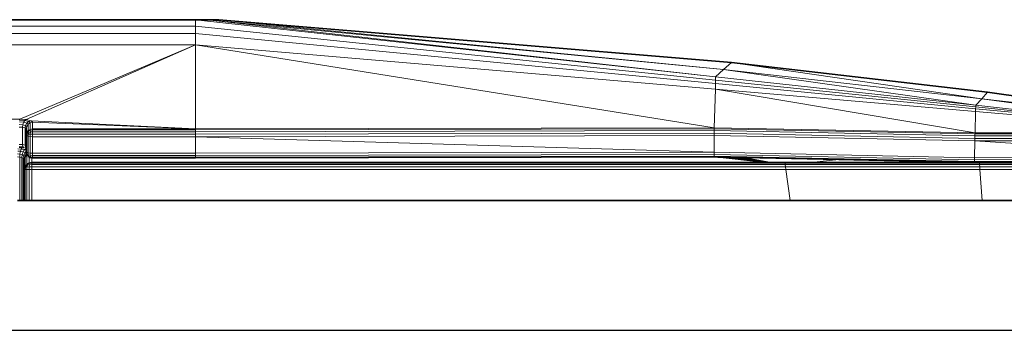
# Model space of a CAD drawing. Header units: inches. Extents: x 1 to 102, y 1 to 36.
# Tile 18 of 59: x 38.83 to 45.76, y 33.42 to 35.61. Entities that reach past the tile are written whole.
import ezdxf

# ---------------------------------------------------------------- set-up
doc = ezdxf.new("R2010")
doc.units = ezdxf.units.IN
doc.header["$MEASUREMENT"] = 0
doc.layers.add('Default', color=7, linetype='Continuous')

msp = doc.modelspace()

# ---------------------------------------------------------------- linework, layer by layer
at = {"layer": 'Default', "color": 251, "lineweight": 0, "true_color": 0x545454, "transparency": 33554687}
for p, q in [((37.436, 35.6092), (40.0669, 35.6092)), ((40.0669, 35.6092), (43.7256, 35.2082)), ((40.0669, 35.5626), (40.0669, 35.6092)), ((40.0669, 35.6092), (40.0669, 35.5626)), ((40.0669, 35.5626), (37.436, 35.5626)), ((43.7256, 35.1849), (40.0669, 35.5626)), ((43.7256, 35.2082), (43.7256, 35.1849)), ((43.7256, 35.1849), (43.7256, 35.2082)), ((43.7256, 35.2082), (45.555, 35.0077)), ((45.555, 34.9961), (43.7256, 35.1849)), ((45.555, 35.0077), (45.555, 34.9961))]:
    msp.add_line(p, q, dxfattribs=at).dxf.unprotected_set("ltscale", 0)
at = {"layer": 'Default', "color": 7, "lineweight": 35, "ltscale": 5.410699, "transparency": 33554687}
for p, q in [((37.436, 35.6092), (40.0669, 35.6092)), ((40.1495, 35.6092), (40.0669, 35.6092)), ((40.2322, 35.6092), (40.1495, 35.6092)), ((43.8367, 35.309), (40.2322, 35.6092)), ((45.6389, 35.0993), (43.8367, 35.309)), ((47.3966, 34.8577), (45.6389, 35.0993)), ((38.8766, 34.8413), (38.8766, 34.7983)), ((38.8766, 34.7983), (38.8766, 34.7198)), ((38.8766, 34.7198), (38.8766, 34.7065)), ((38.8766, 34.7065), (38.8766, 34.7015)), ((38.8766, 34.7015), (38.8766, 34.691)), ((38.8766, 34.691), (38.8766, 34.6839)), ((38.8766, 34.6839), (38.8766, 34.6819)), ((38.8792, 34.6696), (38.8766, 34.6819)), ((38.8801, 34.6653), (38.8792, 34.6696)), ((38.8812, 34.6639), (38.8801, 34.6653)), ((38.8821, 34.6624), (38.8812, 34.6639)), ((38.8821, 34.6624), (38.8834, 34.6614)), ((38.8847, 34.6586), (38.8834, 34.6614)), ((38.8873, 34.6548), (38.8847, 34.6586)), ((38.8914, 34.6486), (38.8972, 34.6451)), ((38.8972, 34.6451), (38.8981, 34.6446)), ((38.8981, 34.6446), (38.9048, 34.6408)), ((38.9157, 34.6386), (38.9048, 34.6408)), ((38.9216, 34.6375), (38.9157, 34.6386)), ((40.0672, 34.6374), (38.9216, 34.6375)), ((43.7146, 34.644), (40.0672, 34.6374)), ((43.7146, 34.644), (43.741, 34.6434)), ((43.741, 34.6434), (43.7865, 34.6425)), ((43.7865, 34.6425), (43.8392, 34.6414)), ((43.8392, 34.6414), (43.8815, 34.6405)), ((43.9118, 34.6399), (43.8815, 34.6405)), ((43.9118, 34.6399), (43.9252, 34.6396)), ((43.9252, 34.6396), (44.5921, 34.6257)), ((38.8657, 34.623), (38.8657, 34.5545)), ((38.8695, 34.5736), (38.8657, 34.5545)), ((38.8695, 34.5736), (38.8803, 34.5897)), ((38.8803, 34.5897), (38.8888, 34.5955)), ((38.8888, 34.5955), (38.8965, 34.6006)), ((38.8965, 34.6006), (38.9061, 34.6025)), ((38.9157, 34.6044), (38.9061, 34.6025)), ((44.0714, 34.6044), (38.9157, 34.6044)), ((44.1073, 34.6044), (44.0714, 34.6044)), ((44.119, 34.6044), (44.1073, 34.6044)), ((44.2148, 34.6044), (44.119, 34.6044)), ((44.3953, 34.6044), (44.2148, 34.6044)), ((45.5457, 34.6059), (44.3953, 34.6044)), ((44.5921, 34.6257), (45.5457, 34.6059)), ((45.5819, 34.6044), (45.5457, 34.6059)), ((45.5942, 34.6044), (45.5819, 34.6044)), ((46.7438, 34.61), (45.5942, 34.6044)), ((46.7943, 34.6043), (45.5942, 34.6044)), ((38.8657, 34.3376), (38.8657, 34.5545)), ((38.8157, 34.3376), (38.8311, 34.3376)), ((38.8311, 34.3376), (38.8451, 34.3376)), ((38.8451, 34.3376), (38.8561, 34.3376)), ((38.8561, 34.3376), (38.8632, 34.3376)), ((38.8632, 34.3376), (38.8657, 34.3376)), ((38.8657, 34.3376), (38.8695, 34.3383)), ((38.8695, 34.3383), (38.8803, 34.3379)), ((38.8803, 34.3379), (38.8965, 34.3377)), ((38.8965, 34.3377), (38.9157, 34.3376)), ((38.9157, 34.3376), (44.2505, 34.3376)), ((44.2505, 34.3376), (45.6004, 34.3376)), ((45.6004, 34.3376), (46.8867, 34.3376)), ((49.3267, 33.4277), (28.3281, 33.4186))]:
    msp.add_line(p, q, dxfattribs=at)
at = {"layer": 'Default', "color": 250, "lineweight": 0, "true_color": 0x454545, "transparency": 33554687}
for p, q in [((40.0669, 35.6092), (40.1495, 35.6092)), ((43.7256, 35.2082), (40.0669, 35.6092)), ((40.1495, 35.6092), (43.7256, 35.2082)), ((43.7256, 35.2082), (40.1495, 35.6092)), ((40.1495, 35.6092), (43.7811, 35.2586)), ((43.7811, 35.2586), (40.1495, 35.6092)), ((40.1495, 35.6092), (40.2322, 35.6092)), ((40.2322, 35.6092), (43.8367, 35.309)), ((43.7811, 35.2586), (40.2322, 35.6092)), ((40.2322, 35.6092), (43.7811, 35.2586)), ((43.7256, 35.2082), (43.7811, 35.2586)), ((43.7811, 35.2586), (43.7256, 35.2082)), ((43.8367, 35.309), (43.7811, 35.2586)), ((43.7811, 35.2586), (43.8367, 35.309)), ((45.597, 35.0535), (43.7811, 35.2586)), ((43.7811, 35.2586), (45.597, 35.0535)), ((45.555, 35.0077), (43.7811, 35.2586)), ((43.7811, 35.2586), (45.555, 35.0077)), ((43.8367, 35.309), (45.6389, 35.0993)), ((45.597, 35.0535), (43.8367, 35.309)), ((43.8367, 35.309), (45.597, 35.0535)), ((45.555, 35.0077), (43.7256, 35.2082)), ((45.597, 35.0535), (45.555, 35.0077)), ((45.555, 35.0077), (45.597, 35.0535)), ((45.6389, 35.0993), (45.597, 35.0535)), ((45.597, 35.0535), (45.6389, 35.0993)), ((45.597, 35.0535), (47.2974, 34.8179)), ((47.3691, 34.8533), (45.597, 35.0535)), ((45.597, 35.0535), (47.3691, 34.8533)), ((47.2974, 34.8179), (45.597, 35.0535)), ((45.6389, 35.0993), (47.3691, 34.8533)), ((45.5545, 34.9836), (45.555, 34.9961)), ((47.2452, 34.8192), (45.5545, 34.9836)), ((45.555, 34.9961), (45.555, 35.0077)), ((45.555, 35.0077), (47.2849, 34.817)), ((47.2849, 34.817), (45.555, 35.0077)), ((47.2849, 34.817), (45.555, 34.9961)), ((45.555, 34.9961), (47.2849, 34.817))]:
    msp.add_line(p, q, dxfattribs=at).dxf.unprotected_set("ltscale", 0)
at = {"layer": 'Default', "color": 7, "lineweight": 15, "ltscale": 5.410699, "transparency": 33554687}
for p, q in [((40.0669, 35.6092), (40.0669, 35.5626)), ((43.7256, 35.2082), (40.0669, 35.6092)), ((40.1495, 35.6092), (43.7811, 35.2586)), ((40.0669, 35.5626), (37.436, 35.5626)), ((40.0669, 35.5626), (40.0669, 35.5124)), ((43.7256, 35.1849), (40.0669, 35.5626)), ((40.0669, 35.5124), (37.436, 35.5124)), ((40.0669, 35.5124), (40.0669, 35.4335)), ((43.7246, 35.1599), (40.0669, 35.5124)), ((40.0669, 35.4335), (37.436, 35.4335)), ((40.0669, 35.4335), (38.8326, 34.911)), ((38.8751, 34.908), (40.0669, 35.4335)), ((43.7237, 35.1205), (40.0669, 35.4335)), ((40.0669, 34.8416), (40.0669, 35.4335)), ((43.7811, 35.2586), (43.7256, 35.2082)), ((43.8367, 35.309), (43.7811, 35.2586)), ((45.597, 35.0535), (43.7811, 35.2586)), ((43.7256, 35.1849), (43.7246, 35.1599)), ((43.7256, 35.2082), (43.7256, 35.1849)), ((43.7256, 35.2082), (45.555, 35.0077)), ((45.555, 34.9961), (43.7256, 35.1849)), ((43.7237, 35.1205), (43.7154, 34.8501)), ((43.7246, 35.1599), (43.7237, 35.1205)), ((45.554, 34.9639), (43.7237, 35.1205)), ((45.5545, 34.9836), (43.7246, 35.1599)), ((45.555, 35.0077), (45.597, 35.0535)), ((45.6389, 35.0993), (45.597, 35.0535)), ((45.597, 35.0535), (47.3691, 34.8533)), ((45.554, 34.9639), (45.5545, 34.9836)), ((45.5545, 34.9836), (45.555, 34.9961)), ((45.5545, 34.9836), (47.2452, 34.8192)), ((45.555, 34.9961), (45.555, 35.0077)), ((47.2849, 34.817), (45.555, 34.9961)), ((38.6704, 34.911), (38.8326, 34.911)), ((38.8326, 34.911), (38.8303, 34.9035)), ((38.8326, 34.911), (38.8751, 34.908)), ((38.8662, 34.901), (38.8751, 34.908)), ((38.8751, 34.908), (38.9104, 34.8989)), ((45.5501, 34.8137), (45.554, 34.9639)), ((47.2452, 34.8192), (45.554, 34.9639)), ((38.8266, 34.8547), (38.8516, 34.8529)), ((38.827, 34.8726), (38.8533, 34.8706)), ((38.8283, 34.89), (38.8583, 34.8879)), ((38.8303, 34.9035), (38.8662, 34.901)), ((38.8533, 34.8706), (38.8516, 34.8529)), ((38.8516, 34.8529), (38.8516, 34.7307)), ((38.8516, 34.8529), (38.8699, 34.8479)), ((38.8583, 34.8879), (38.8533, 34.8706)), ((38.8727, 34.8652), (38.8533, 34.8706)), ((38.8662, 34.901), (38.8583, 34.8879)), ((38.8817, 34.8817), (38.8583, 34.8879)), ((38.8951, 34.8936), (38.8662, 34.901)), ((38.8699, 34.8479), (38.8727, 34.8652)), ((38.8699, 34.7261), (38.8699, 34.8479)), ((38.8699, 34.8479), (38.8766, 34.8413)), ((38.8727, 34.8652), (38.8817, 34.8817)), ((38.8798, 34.8578), (38.8727, 34.8652)), ((38.8766, 34.8413), (38.8782, 34.8497)), ((38.8782, 34.8497), (38.8798, 34.8578)), ((38.8782, 34.8497), (38.8801, 34.8149)), ((38.8898, 34.8738), (38.8798, 34.8578)), ((38.8817, 34.8817), (38.8891, 34.8882)), ((38.8898, 34.8738), (38.8817, 34.8817)), ((38.8891, 34.8882), (38.8951, 34.8936)), ((38.905, 34.8843), (38.8898, 34.8738)), ((38.8898, 34.8738), (38.8898, 34.8289)), ((38.8898, 34.8289), (38.9044, 34.8383)), ((38.8951, 34.8936), (38.9104, 34.8989)), ((38.905, 34.8843), (38.8951, 34.8936)), ((38.905, 34.8843), (38.9044, 34.8383)), ((38.9044, 34.8383), (38.9216, 34.8416)), ((38.9044, 34.8383), (38.9048, 34.8308)), ((38.9216, 34.888), (38.905, 34.8843)), ((38.9104, 34.8989), (38.9216, 34.888)), ((38.9104, 34.8989), (40.0669, 34.8416)), ((38.9216, 34.8416), (38.9216, 34.888)), ((38.9216, 34.888), (40.0669, 34.8416)), ((40.0669, 34.8416), (38.9216, 34.8416)), ((38.9216, 34.8339), (38.9216, 34.8416)), ((43.7154, 34.8501), (40.0669, 34.8416)), ((40.0669, 34.8343), (43.7153, 34.8431)), ((40.0669, 34.8416), (40.0669, 34.8343)), ((43.7153, 34.8431), (43.7152, 34.8297)), ((43.7154, 34.8501), (43.7153, 34.8431)), ((43.7153, 34.8431), (45.5499, 34.806)), ((45.5501, 34.8137), (43.7154, 34.8501)), ((38.8801, 34.8149), (38.8766, 34.7983)), ((38.8801, 34.7939), (38.8766, 34.7983)), ((38.8801, 34.8149), (38.8898, 34.8289)), ((38.8834, 34.8102), (38.8801, 34.8149)), ((38.8801, 34.7939), (38.8834, 34.8102)), ((38.8898, 34.7902), (38.8801, 34.7939)), ((38.8801, 34.6775), (38.8801, 34.7939)), ((38.8834, 34.8102), (38.8911, 34.8238)), ((38.8911, 34.8052), (38.8834, 34.8102)), ((38.8911, 34.8238), (38.8898, 34.8289)), ((38.8898, 34.7902), (38.8911, 34.8052)), ((38.9044, 34.7877), (38.8898, 34.7902)), ((38.8898, 34.6737), (38.8898, 34.7902)), ((38.8911, 34.8238), (38.9048, 34.8308)), ((38.8947, 34.8173), (38.8911, 34.8238)), ((38.8911, 34.8052), (38.8947, 34.8173)), ((38.9048, 34.8047), (38.8911, 34.8052)), ((38.9063, 34.8198), (38.8947, 34.8173)), ((38.9048, 34.8047), (38.9044, 34.7877)), ((38.9044, 34.6712), (38.9044, 34.7877)), ((38.9044, 34.7877), (38.9216, 34.7868)), ((38.9048, 34.8308), (38.9216, 34.8339)), ((38.9048, 34.8308), (38.9063, 34.8198)), ((38.9063, 34.8198), (38.9048, 34.8047)), ((38.9216, 34.8042), (38.9048, 34.8047)), ((38.9216, 34.8207), (38.9063, 34.8198)), ((40.0669, 34.8343), (38.9216, 34.8339)), ((38.9216, 34.8339), (38.9216, 34.8207)), ((38.9216, 34.8207), (38.9216, 34.8042)), ((40.0669, 34.8207), (38.9216, 34.8207)), ((38.9216, 34.8042), (38.9216, 34.7868)), ((40.0669, 34.8034), (38.9216, 34.8042)), ((38.9216, 34.6703), (38.9216, 34.7868)), ((38.9216, 34.7868), (40.0669, 34.7868)), ((40.0669, 34.8343), (40.0669, 34.8207)), ((40.0669, 34.8207), (43.7152, 34.8297)), ((40.0669, 34.8207), (40.0669, 34.8034)), ((40.0669, 34.8034), (43.7151, 34.8125)), ((40.0669, 34.7868), (40.0669, 34.8034)), ((40.0669, 34.7868), (43.715, 34.7955)), ((40.0669, 34.7868), (40.0671, 34.6703)), ((43.715, 34.7955), (43.7147, 34.6779)), ((43.7151, 34.8125), (43.715, 34.7955)), ((43.715, 34.7955), (45.5489, 34.7572)), ((43.7152, 34.8297), (43.7151, 34.8125)), ((43.7151, 34.8125), (45.5492, 34.7746)), ((43.7152, 34.8297), (45.5496, 34.7922)), ((45.5492, 34.7746), (45.5489, 34.7572)), ((45.5492, 34.7746), (45.5496, 34.7922)), ((47.3394, 34.7761), (45.5492, 34.7746)), ((45.5496, 34.7922), (45.5499, 34.806)), ((47.3184, 34.7957), (45.5496, 34.7922)), ((45.5499, 34.806), (45.5501, 34.8137)), ((47.28, 34.8123), (45.5499, 34.806)), ((47.2452, 34.8192), (45.5501, 34.8137)), ((38.8182, 34.7011), (38.8407, 34.6998)), ((38.8516, 34.7307), (38.8266, 34.7323)), ((38.8272, 34.7172), (38.8534, 34.7154)), ((38.8277, 34.7111), (38.8393, 34.71)), ((38.8387, 34.6927), (38.8407, 34.6998)), ((38.8467, 34.7096), (38.8393, 34.71)), ((38.8447, 34.7052), (38.8407, 34.6998)), ((38.8634, 34.6956), (38.8407, 34.6998)), ((38.8447, 34.7052), (38.8467, 34.7096)), ((38.8467, 34.7096), (38.8502, 34.7091)), ((38.8502, 34.7091), (38.8562, 34.7085)), ((38.8699, 34.7261), (38.8516, 34.7307)), ((38.8534, 34.7154), (38.8516, 34.7307)), ((38.8562, 34.7085), (38.8534, 34.7154)), ((38.8729, 34.7102), (38.8534, 34.7154)), ((38.8562, 34.7085), (38.8601, 34.7073)), ((38.8706, 34.7004), (38.8634, 34.6956)), ((38.8766, 34.7198), (38.8699, 34.7261)), ((38.8699, 34.7261), (38.8729, 34.7102)), ((38.8706, 34.7004), (38.8733, 34.7025)), ((38.8766, 34.7065), (38.8729, 34.7102)), ((45.5465, 34.6389), (45.5489, 34.7572)), ((45.5489, 34.7572), (47.3377, 34.7629)), ((38.8311, 34.6429), (38.8157, 34.6441)), ((38.8159, 34.6651), (38.8322, 34.6639)), ((38.8168, 34.6851), (38.8361, 34.6839)), ((38.8322, 34.6639), (38.8311, 34.6429)), ((38.8451, 34.6396), (38.8311, 34.6429)), ((38.8311, 34.6429), (38.8311, 34.3376)), ((38.8322, 34.6639), (38.8361, 34.6839)), ((38.8322, 34.6639), (38.8471, 34.6605)), ((38.8361, 34.6839), (38.8387, 34.6927)), ((38.8543, 34.6803), (38.8361, 34.6839)), ((38.8451, 34.6396), (38.8471, 34.6605)), ((38.8451, 34.3376), (38.8451, 34.6396)), ((38.8451, 34.6396), (38.8561, 34.6347)), ((38.8471, 34.6605), (38.8543, 34.6803)), ((38.8471, 34.6605), (38.859, 34.6554)), ((38.8543, 34.6803), (38.8594, 34.6888)), ((38.8543, 34.6803), (38.8684, 34.6748)), ((38.859, 34.6554), (38.8561, 34.6347)), ((38.8561, 34.3376), (38.8561, 34.6347)), ((38.8561, 34.6347), (38.8632, 34.6289)), ((38.8684, 34.6748), (38.859, 34.6554)), ((38.859, 34.6554), (38.8666, 34.6492)), ((38.8594, 34.6888), (38.8634, 34.6956)), ((38.8632, 34.6289), (38.8666, 34.6492)), ((38.8632, 34.6289), (38.8632, 34.3376)), ((38.8632, 34.6289), (38.8657, 34.623)), ((38.8634, 34.6956), (38.8766, 34.691)), ((38.8657, 34.623), (38.8675, 34.6329)), ((38.8666, 34.6492), (38.8773, 34.668)), ((38.8666, 34.6492), (38.8692, 34.6425)), ((38.8675, 34.6329), (38.8692, 34.6425)), ((38.8684, 34.6748), (38.8756, 34.6828)), ((38.8773, 34.668), (38.8684, 34.6748)), ((38.8802, 34.661), (38.8692, 34.6425)), ((38.8695, 34.5736), (38.8692, 34.6425)), ((38.8756, 34.6828), (38.8766, 34.6839)), ((38.8766, 34.6819), (38.8801, 34.6775)), ((38.8773, 34.668), (38.8792, 34.6696)), ((38.8801, 34.6653), (38.8773, 34.668)), ((38.8792, 34.6696), (38.8801, 34.6775)), ((38.8801, 34.6775), (38.8898, 34.6737)), ((38.8802, 34.661), (38.8821, 34.6624)), ((38.8803, 34.5897), (38.8802, 34.661)), ((38.8834, 34.6614), (38.8911, 34.6593)), ((38.8891, 34.652), (38.8873, 34.6548)), ((38.8914, 34.6486), (38.8891, 34.652)), ((38.8898, 34.6737), (38.8911, 34.6593)), ((38.8898, 34.6737), (38.9044, 34.6712)), ((38.8911, 34.6593), (38.8947, 34.6491)), ((38.8911, 34.6593), (38.9048, 34.6558)), ((38.8947, 34.6491), (38.8914, 34.6486)), ((38.9064, 34.6446), (38.8947, 34.6491)), ((38.8965, 34.6006), (38.8972, 34.6451)), ((38.9216, 34.6703), (38.9044, 34.6712)), ((38.9044, 34.6712), (38.9048, 34.6558)), ((38.9048, 34.6558), (38.9064, 34.6446)), ((38.9048, 34.6558), (38.9216, 34.6546)), ((38.9064, 34.6446), (38.9048, 34.6408)), ((38.9216, 34.6431), (38.9064, 34.6446)), ((38.9157, 34.6044), (38.9157, 34.6386)), ((40.0671, 34.6703), (38.9216, 34.6703)), ((38.9216, 34.6546), (38.9216, 34.6703)), ((40.0672, 34.6552), (38.9216, 34.6546)), ((38.9216, 34.6546), (38.9216, 34.6431)), ((38.9216, 34.6431), (38.9216, 34.6375)), ((40.0672, 34.6431), (38.9216, 34.6431)), ((43.7147, 34.6779), (40.0671, 34.6703)), ((40.0671, 34.6703), (40.0672, 34.6552)), ((40.0672, 34.6552), (43.7147, 34.6626)), ((40.0672, 34.6552), (40.0672, 34.6431)), ((40.0672, 34.6431), (43.7146, 34.6501)), ((40.0672, 34.6431), (40.0672, 34.6374)), ((43.7147, 34.6626), (43.7146, 34.6501)), ((43.7146, 34.6501), (43.7146, 34.644)), ((43.7146, 34.6501), (45.5458, 34.6116)), ((43.7146, 34.644), (44.0714, 34.6044)), ((45.5465, 34.6389), (43.7147, 34.6779)), ((43.7147, 34.6779), (43.7147, 34.6626)), ((43.7147, 34.6626), (45.5461, 34.6239)), ((43.741, 34.6434), (44.0714, 34.6044)), ((43.7865, 34.6425), (44.0714, 34.6044)), ((43.8392, 34.6414), (44.1073, 34.6044)), ((43.8815, 34.6405), (44.119, 34.6044)), ((43.9118, 34.6399), (44.119, 34.6044)), ((45.5461, 34.6239), (45.5465, 34.6389)), ((47.3329, 34.6325), (45.5461, 34.6239)), ((47.3332, 34.6437), (45.5465, 34.6389)), ((38.8695, 34.5553), (38.8732, 34.574)), ((38.8732, 34.574), (38.8695, 34.5736)), ((38.8732, 34.574), (38.8817, 34.5892)), ((38.8817, 34.573), (38.8732, 34.574)), ((38.8803, 34.5897), (38.8817, 34.5892)), ((38.8803, 34.5561), (38.8817, 34.573)), ((38.8817, 34.5892), (38.8969, 34.5978)), ((38.8817, 34.5892), (38.8857, 34.5857)), ((38.8817, 34.573), (38.8857, 34.5857)), ((38.8969, 34.575), (38.8817, 34.573)), ((38.8857, 34.5857), (38.8986, 34.5899)), ((38.8965, 34.6006), (38.8969, 34.5978)), ((38.8969, 34.575), (38.8965, 34.5566)), ((38.8969, 34.5978), (38.9157, 34.6015)), ((38.8969, 34.5978), (38.8986, 34.5899)), ((38.8986, 34.5899), (38.8969, 34.575)), ((38.9157, 34.5756), (38.8969, 34.575)), ((38.8986, 34.5899), (38.9157, 34.5913)), ((38.9157, 34.6015), (38.9157, 34.6044)), ((44.2143, 34.6017), (38.9157, 34.6015)), ((38.9157, 34.6015), (38.9157, 34.5913)), ((38.9157, 34.5913), (38.9157, 34.5756)), ((44.215, 34.5913), (38.9157, 34.5913)), ((38.9157, 34.5756), (38.9157, 34.5568)), ((44.2168, 34.5748), (38.9157, 34.5756)), ((44.2148, 34.6044), (44.2143, 34.6017)), ((45.5816, 34.6017), (44.2143, 34.6017)), ((44.2143, 34.6017), (44.215, 34.5913)), ((44.215, 34.5913), (45.582, 34.5913)), ((44.2168, 34.5748), (44.215, 34.5913)), ((44.2192, 34.5568), (44.2168, 34.5748)), ((44.2168, 34.5748), (45.583, 34.5748)), ((44.3953, 34.6044), (44.5921, 34.6257)), ((45.5457, 34.6059), (45.5458, 34.6116)), ((45.5458, 34.6116), (45.5461, 34.6239)), ((47.3115, 34.6196), (45.5458, 34.6116)), ((45.5816, 34.6017), (45.5819, 34.6044)), ((46.8915, 34.6017), (45.5816, 34.6017)), ((45.582, 34.5913), (45.5816, 34.6017)), ((46.8889, 34.5913), (45.582, 34.5913)), ((45.583, 34.5748), (45.582, 34.5913)), ((45.583, 34.5748), (45.5842, 34.5568)), ((46.8872, 34.5748), (45.583, 34.5748)), ((45.5942, 34.6044), (45.5945, 34.606)), ((38.8695, 34.5553), (38.8657, 34.5545)), ((38.8803, 34.5561), (38.8695, 34.5553)), ((38.8695, 34.3383), (38.8695, 34.5553)), ((38.8965, 34.5566), (38.8803, 34.5561)), ((38.8803, 34.3379), (38.8803, 34.5561)), ((38.8965, 34.5566), (38.9157, 34.5568)), ((38.8965, 34.3377), (38.8965, 34.5566)), ((38.9157, 34.3376), (38.9157, 34.5568)), ((38.9157, 34.5568), (44.2192, 34.5568)), ((44.2192, 34.5568), (44.2505, 34.3376)), ((44.2192, 34.5568), (45.5842, 34.5568)), ((45.5842, 34.5568), (45.6004, 34.3376)), ((45.5842, 34.5568), (46.8867, 34.5568))]:
    msp.add_line(p, q, dxfattribs=at)
at = {"layer": 'Default', "color": 251, "lineweight": 0, "true_color": 0x5a5a5a, "transparency": 33554687}
for p, q in [((37.436, 35.5626), (40.0669, 35.5626)), ((40.0669, 35.5626), (40.0669, 35.5124)), ((40.0669, 35.5124), (40.0669, 35.5626)), ((40.0669, 35.5626), (43.7256, 35.1849)), ((40.0669, 35.5124), (37.436, 35.5124)), ((43.7246, 35.1599), (40.0669, 35.5124)), ((43.7256, 35.1849), (43.7246, 35.1599)), ((43.7246, 35.1599), (43.7256, 35.1849)), ((43.7256, 35.1849), (45.555, 34.9961)), ((45.5545, 34.9836), (43.7246, 35.1599)), ((45.554, 34.9639), (45.5545, 34.9836)), ((45.555, 34.9961), (45.5545, 34.9836)), ((45.5545, 34.9836), (47.2452, 34.8192)), ((47.2452, 34.8192), (45.554, 34.9639))]:
    msp.add_line(p, q, dxfattribs=at).dxf.unprotected_set("ltscale", 0)
at = {"layer": 'Default', "color": 251, "lineweight": 0, "true_color": 0x6c6c6c, "transparency": 33554687}
for p, q in [((37.436, 35.5124), (40.0669, 35.5124)), ((40.0669, 35.5124), (40.0669, 35.4335)), ((40.0669, 35.4335), (40.0669, 35.5124)), ((40.0669, 35.5124), (43.7246, 35.1599)), ((40.0669, 35.4335), (37.436, 35.4335)), ((43.7237, 35.1205), (40.0669, 35.4335)), ((43.7246, 35.1599), (43.7237, 35.1205)), ((43.7237, 35.1205), (43.7246, 35.1599)), ((45.554, 34.9639), (43.7237, 35.1205)), ((43.7246, 35.1599), (45.5545, 34.9836)), ((45.5545, 34.9836), (45.554, 34.9639))]:
    msp.add_line(p, q, dxfattribs=at).dxf.unprotected_set("ltscale", 0)
at = {"layer": 'Default', "color": 251, "lineweight": 0, "true_color": 0x666666, "transparency": 33554687}
for p, q in [((37.436, 35.4335), (40.0669, 35.4335)), ((40.0669, 35.4335), (38.8326, 34.911)), ((38.8326, 34.911), (40.0669, 35.4335)), ((38.8751, 34.908), (40.0669, 35.4335)), ((40.0669, 35.4335), (38.8751, 34.908)), ((40.0669, 34.8416), (40.0669, 35.4335)), ((40.0669, 35.4335), (43.7154, 34.8501)), ((40.0669, 35.4335), (40.0669, 34.8416)), ((38.8326, 34.911), (38.6704, 34.911)), ((38.6704, 34.911), (38.8326, 34.911)), ((38.8326, 34.911), (38.8303, 34.9035)), ((38.8751, 34.908), (38.8326, 34.911)), ((38.9104, 34.8989), (38.8751, 34.908)), ((38.9216, 34.888), (38.9104, 34.8989)), ((38.9104, 34.8989), (40.0669, 34.8416)), ((40.0669, 34.8416), (38.9104, 34.8989)), ((38.9216, 34.8416), (38.9216, 34.888)), ((38.9216, 34.888), (40.0669, 34.8416)), ((40.0669, 34.8416), (38.9216, 34.888)), ((40.0669, 34.8416), (38.9216, 34.8416)), ((38.9216, 34.8416), (40.0669, 34.8416)), ((38.9216, 34.8339), (38.9216, 34.8416)), ((40.0669, 34.8416), (43.7154, 34.8501)), ((43.7154, 34.8501), (40.0669, 34.8416)), ((43.7153, 34.8431), (40.0669, 34.8343)), ((40.0669, 34.8416), (40.0669, 34.8343)), ((40.0669, 34.8343), (40.0669, 34.8416)), ((43.7154, 34.8501), (43.7153, 34.8431)), ((40.0669, 34.8343), (38.9216, 34.8339))]:
    msp.add_line(p, q, dxfattribs=at).dxf.unprotected_set("ltscale", 0)
at = {"layer": 'Default', "color": 251, "lineweight": 0, "true_color": 0x646464, "transparency": 33554687}
for p, q in [((40.0669, 35.4335), (43.7237, 35.1205)), ((43.7154, 34.8501), (40.0669, 35.4335)), ((43.7237, 35.1205), (43.7154, 34.8501)), ((43.7154, 34.8501), (43.7237, 35.1205)), ((43.7237, 35.1205), (45.5501, 34.8137)), ((43.7153, 34.8431), (43.7154, 34.8501)), ((45.5499, 34.806), (43.7153, 34.8431)), ((45.5501, 34.8137), (43.7154, 34.8501)), ((43.7154, 34.8501), (45.5501, 34.8137)), ((45.5501, 34.8137), (45.5499, 34.806))]:
    msp.add_line(p, q, dxfattribs=at).dxf.unprotected_set("ltscale", 0)
at = {"layer": 'Default', "color": 251, "lineweight": 0, "true_color": 0x696969, "transparency": 33554687}
for p, q in [((45.5501, 34.8137), (43.7237, 35.1205)), ((43.7237, 35.1205), (45.554, 34.9639)), ((45.5501, 34.8137), (45.554, 34.9639)), ((45.554, 34.9639), (45.5501, 34.8137)), ((45.554, 34.9639), (47.2452, 34.8192)), ((45.5499, 34.806), (45.5501, 34.8137)), ((47.28, 34.8123), (45.5499, 34.806)), ((47.2452, 34.8192), (45.5501, 34.8137)), ((45.5501, 34.8137), (47.2452, 34.8192))]:
    msp.add_line(p, q, dxfattribs=at).dxf.unprotected_set("ltscale", 0)
at = {"layer": 'Default', "color": 9, "lineweight": 0, "true_color": 0xc6c6c6, "transparency": 33554687}
for p, q in [((38.8266, 34.8547), (38.8516, 34.8529)), ((38.8516, 34.8529), (38.8516, 34.7307)), ((38.9216, 34.7868), (40.0669, 34.7868)), ((38.9216, 34.6703), (38.9216, 34.7868)), ((40.0669, 34.7868), (40.0671, 34.6703)), ((40.0671, 34.6703), (40.0669, 34.7868)), ((40.0669, 34.7868), (43.7147, 34.6779)), ((38.8516, 34.7307), (38.8266, 34.7323)), ((40.0671, 34.6703), (38.9216, 34.6703)), ((43.7147, 34.6779), (40.0671, 34.6703))]:
    msp.add_line(p, q, dxfattribs=at).dxf.unprotected_set("ltscale", 0)
at = {"layer": 'Default', "color": 253, "lineweight": 0, "true_color": 0xa3a3a3, "transparency": 33554687}
for p, q in [((38.8516, 34.7307), (38.8516, 34.8529)), ((38.8516, 34.8529), (38.8699, 34.8479)), ((38.8699, 34.8479), (38.8699, 34.7261)), ((38.8699, 34.7261), (38.8516, 34.7307)), ((38.8561, 34.3376), (38.8561, 34.6347)), ((38.8561, 34.6347), (38.8632, 34.6289)), ((38.8632, 34.6289), (38.8632, 34.3376)), ((38.8632, 34.3376), (38.8561, 34.3376))]:
    msp.add_line(p, q, dxfattribs=at).dxf.unprotected_set("ltscale", 0)
at = {"layer": 'Default', "color": 251, "lineweight": 0, "true_color": 0x676767, "transparency": 33554687}
for p, q in [((38.8699, 34.7261), (38.8699, 34.8479)), ((38.8699, 34.8479), (38.8766, 34.8413)), ((38.8766, 34.8413), (38.8766, 34.7983)), ((38.8766, 34.7983), (38.8766, 34.7198)), ((38.8766, 34.7198), (38.8699, 34.7261))]:
    msp.add_line(p, q, dxfattribs=at).dxf.unprotected_set("ltscale", 0)
at = {"layer": 'Default', "color": 8, "lineweight": 0, "true_color": 0x7d7d7d, "transparency": 33554687}
for p, q in [((40.0669, 34.8343), (43.7153, 34.8431)), ((43.7153, 34.8431), (43.7152, 34.8297)), ((40.0669, 34.8207), (40.0669, 34.8343)), ((43.7152, 34.8297), (40.0669, 34.8207))]:
    msp.add_line(p, q, dxfattribs=at).dxf.unprotected_set("ltscale", 0)
at = {"layer": 'Default', "color": 9, "lineweight": 0, "true_color": 0xc3c3c3, "transparency": 33554687}
for p, q in [((43.7152, 34.8297), (43.7153, 34.8431)), ((43.7153, 34.8431), (45.5499, 34.806)), ((43.7151, 34.8125), (43.7152, 34.8297)), ((45.5492, 34.7746), (43.7151, 34.8125)), ((43.7152, 34.8297), (45.5496, 34.7922)), ((45.5496, 34.7922), (43.7152, 34.8297)), ((45.5496, 34.7922), (45.5492, 34.7746)), ((45.5499, 34.806), (45.5496, 34.7922))]:
    msp.add_line(p, q, dxfattribs=at).dxf.unprotected_set("ltscale", 0)
at = {"layer": 'Default', "color": 251, "lineweight": 0, "true_color": 0x5e5e5e, "transparency": 33554687}
for p, q in [((38.8766, 34.7983), (38.8801, 34.7939)), ((38.8766, 34.7198), (38.8766, 34.7983)), ((38.8801, 34.7939), (38.8801, 34.6775)), ((38.8766, 34.7065), (38.8766, 34.7198)), ((38.8766, 34.7015), (38.8766, 34.7065)), ((38.8766, 34.691), (38.8766, 34.7015)), ((38.8766, 34.6839), (38.8766, 34.691)), ((38.8766, 34.6819), (38.8766, 34.6839)), ((38.8801, 34.6775), (38.8766, 34.6819))]:
    msp.add_line(p, q, dxfattribs=at).dxf.unprotected_set("ltscale", 0)
at = {"layer": 'Default', "color": 253, "lineweight": 0, "true_color": 0xb0b0b0, "transparency": 33554687}
for p, q in [((38.8801, 34.7939), (38.8898, 34.7902)), ((38.8801, 34.6775), (38.8801, 34.7939)), ((38.8898, 34.7902), (38.8898, 34.6737)), ((38.8898, 34.6737), (38.8801, 34.6775))]:
    msp.add_line(p, q, dxfattribs=at).dxf.unprotected_set("ltscale", 0)
at = {"layer": 'Default', "color": 9, "lineweight": 0, "true_color": 0xc4c4c4, "transparency": 33554687}
for p, q in [((38.8898, 34.6737), (38.8898, 34.7902)), ((38.8898, 34.7902), (38.9044, 34.7877)), ((38.9044, 34.6712), (38.9044, 34.7877)), ((38.9044, 34.7877), (38.9216, 34.7868)), ((38.9044, 34.7877), (38.9044, 34.6712)), ((38.9216, 34.7868), (38.9216, 34.6703)), ((40.0669, 34.8207), (43.7152, 34.8297)), ((40.0669, 34.8034), (40.0669, 34.8207)), ((43.7151, 34.8125), (40.0669, 34.8034)), ((43.7152, 34.8297), (43.7151, 34.8125)), ((38.9044, 34.6712), (38.8898, 34.6737)), ((38.9216, 34.6703), (38.9044, 34.6712))]:
    msp.add_line(p, q, dxfattribs=at).dxf.unprotected_set("ltscale", 0)
at = {"layer": 'Default', "color": 8, "lineweight": 0, "true_color": 0x7f7f7f, "transparency": 33554687}
for p, q in [((38.9216, 34.8339), (40.0669, 34.8343)), ((38.9216, 34.8207), (38.9216, 34.8339)), ((40.0669, 34.8207), (38.9216, 34.8207)), ((40.0669, 34.8343), (40.0669, 34.8207))]:
    msp.add_line(p, q, dxfattribs=at).dxf.unprotected_set("ltscale", 0)
at = {"layer": 'Default', "color": 8, "lineweight": 0, "true_color": 0x727272, "transparency": 33554687}
for p, q in [((38.9216, 34.8042), (38.9216, 34.8207)), ((38.9216, 34.8207), (40.0669, 34.8207)), ((40.0669, 34.8034), (38.9216, 34.8042)), ((40.0669, 34.8207), (40.0669, 34.8034))]:
    msp.add_line(p, q, dxfattribs=at).dxf.unprotected_set("ltscale", 0)
at = {"layer": 'Default', "color": 9, "lineweight": 0, "true_color": 0xcbcbcb, "transparency": 33554687}
for p, q in [((38.9216, 34.7868), (38.9216, 34.8042)), ((38.9216, 34.8042), (40.0669, 34.8034)), ((40.0669, 34.7868), (38.9216, 34.7868)), ((40.0669, 34.8034), (40.0669, 34.7868)), ((43.715, 34.7955), (43.7151, 34.8125)), ((45.5489, 34.7572), (43.715, 34.7955)), ((43.7151, 34.8125), (45.5492, 34.7746)), ((45.5492, 34.7746), (45.5489, 34.7572)), ((38.8157, 34.3376), (38.8311, 34.3376)), ((38.8311, 34.3376), (38.8451, 34.3376)), ((38.8451, 34.3376), (38.8561, 34.3376)), ((38.8561, 34.3376), (38.8632, 34.3376)), ((38.8632, 34.3376), (38.8657, 34.3376)), ((38.8657, 34.3376), (38.8695, 34.3383)), ((38.8695, 34.3383), (38.8803, 34.3379)), ((38.8803, 34.3379), (38.8965, 34.3377)), ((38.8965, 34.3377), (38.9157, 34.3376)), ((38.9157, 34.3376), (44.2505, 34.3376)), ((44.2505, 34.3376), (45.6004, 34.3376)), ((45.6004, 34.3376), (46.8867, 34.3376)), ((49.3267, 33.4277), (28.3281, 33.4186)), ((28.3281, 33.4186), (49.3267, 33.4277))]:
    msp.add_line(p, q, dxfattribs=at).dxf.unprotected_set("ltscale", 0)
at = {"layer": 'Default', "color": 8, "lineweight": 0, "true_color": 0x717171, "transparency": 33554687}
for p, q in [((40.0669, 34.8034), (43.7151, 34.8125)), ((40.0669, 34.7868), (40.0669, 34.8034)), ((43.715, 34.7955), (40.0669, 34.7868)), ((43.7151, 34.8125), (43.715, 34.7955)), ((38.9157, 34.6044), (38.9157, 34.6386)), ((38.9157, 34.6386), (38.9216, 34.6375)), ((38.9216, 34.6703), (40.0671, 34.6703)), ((38.9216, 34.6546), (38.9216, 34.6703)), ((40.0672, 34.6552), (38.9216, 34.6546)), ((38.9216, 34.6375), (40.0672, 34.6374)), ((40.0671, 34.6703), (43.7147, 34.6779)), ((40.0671, 34.6703), (40.0672, 34.6552)), ((40.0672, 34.6552), (40.0671, 34.6703)), ((43.7147, 34.6626), (40.0672, 34.6552)), ((40.0672, 34.6374), (43.7146, 34.644)), ((43.7146, 34.644), (44.0714, 34.6044)), ((43.7147, 34.6779), (43.7147, 34.6626)), ((44.0714, 34.6044), (43.7865, 34.6425)), ((43.7865, 34.6425), (43.8392, 34.6414)), ((43.8392, 34.6414), (44.1073, 34.6044)), ((44.1073, 34.6044), (43.8392, 34.6414)), ((43.8392, 34.6414), (43.8815, 34.6405)), ((43.8815, 34.6405), (44.119, 34.6044)), ((44.0714, 34.6044), (38.9157, 34.6044)), ((38.9157, 34.6015), (44.2143, 34.6017)), ((38.9157, 34.5913), (38.9157, 34.6015)), ((44.215, 34.5913), (38.9157, 34.5913)), ((44.1073, 34.6044), (44.0714, 34.6044)), ((44.119, 34.6044), (44.1073, 34.6044)), ((44.2143, 34.6017), (44.215, 34.5913))]:
    msp.add_line(p, q, dxfattribs=at).dxf.unprotected_set("ltscale", 0)
at = {"layer": 'Default', "color": 9, "lineweight": 0, "true_color": 0xc8c8c8, "transparency": 33554687}
for p, q in [((40.0669, 34.7868), (43.715, 34.7955)), ((43.7147, 34.6779), (40.0669, 34.7868)), ((43.7147, 34.6779), (43.715, 34.7955)), ((43.715, 34.7955), (43.7147, 34.6779)), ((43.715, 34.7955), (45.5489, 34.7572)), ((45.5489, 34.7572), (45.5465, 34.6389)), ((45.5465, 34.6389), (43.7147, 34.6779))]:
    msp.add_line(p, q, dxfattribs=at).dxf.unprotected_set("ltscale", 0)
at = {"layer": 'Default', "color": 251, "lineweight": 0, "true_color": 0x686868, "transparency": 33554687}
for p, q in [((45.5489, 34.7572), (45.5492, 34.7746)), ((45.5492, 34.7746), (47.3394, 34.7761)), ((47.3377, 34.7629), (45.5489, 34.7572))]:
    msp.add_line(p, q, dxfattribs=at).dxf.unprotected_set("ltscale", 0)
at = {"layer": 'Default', "color": 9, "lineweight": 0, "true_color": 0xc1c1c1, "transparency": 33554687}
for p, q in [((45.5492, 34.7746), (45.5496, 34.7922)), ((47.3394, 34.7761), (45.5492, 34.7746)), ((45.5496, 34.7922), (45.5499, 34.806)), ((45.5496, 34.7922), (47.3184, 34.7957)), ((47.3184, 34.7957), (45.5496, 34.7922)), ((45.5499, 34.806), (47.3184, 34.7957))]:
    msp.add_line(p, q, dxfattribs=at).dxf.unprotected_set("ltscale", 0)
at = {"layer": 'Default', "color": 255, "lineweight": 0, "transparency": 33554687}
for p, q in [((45.5499, 34.806), (47.28, 34.8123)), ((47.3184, 34.7957), (45.5499, 34.806)), ((38.8157, 34.6441), (38.8311, 34.6429)), ((38.8311, 34.6429), (38.8311, 34.3376)), ((38.8803, 34.5561), (38.8965, 34.5566)), ((38.8803, 34.3379), (38.8803, 34.5561)), ((38.8965, 34.5566), (38.8965, 34.3377)), ((38.8311, 34.3376), (38.8157, 34.3376)), ((38.8965, 34.3377), (38.8803, 34.3379))]:
    msp.add_line(p, q, dxfattribs=at).dxf.unprotected_set("ltscale", 0)
at = {"layer": 'Default', "color": 9, "lineweight": 0, "true_color": 0xc9c9c9, "transparency": 33554687}
for p, q in [((45.5465, 34.6389), (45.5489, 34.7572)), ((45.5489, 34.7572), (47.3332, 34.6437)), ((47.3332, 34.6437), (45.5465, 34.6389)), ((38.9157, 34.5568), (38.9157, 34.5756)), ((38.9157, 34.5756), (44.2168, 34.5748)), ((44.2168, 34.5748), (44.2192, 34.5568)), ((44.2192, 34.5568), (44.2168, 34.5748)), ((44.2168, 34.5748), (45.583, 34.5748)), ((45.583, 34.5748), (45.5842, 34.5568)), ((45.5842, 34.5568), (45.583, 34.5748)), ((45.583, 34.5748), (46.8872, 34.5748)), ((38.8965, 34.5566), (38.9157, 34.5568)), ((38.8965, 34.3377), (38.8965, 34.5566)), ((38.9157, 34.5568), (38.9157, 34.3376)), ((44.2192, 34.5568), (38.9157, 34.5568)), ((45.5842, 34.5568), (44.2192, 34.5568)), ((46.8867, 34.5568), (45.5842, 34.5568)), ((38.9157, 34.3376), (38.8965, 34.3377))]:
    msp.add_line(p, q, dxfattribs=at).dxf.unprotected_set("ltscale", 0)
at = {"layer": 'Default', "color": 9, "lineweight": 0, "true_color": 0xcacaca, "transparency": 33554687}
for p, q in [((45.5489, 34.7572), (47.3377, 34.7629)), ((47.3332, 34.6437), (45.5489, 34.7572)), ((38.8311, 34.3376), (38.8311, 34.6429)), ((38.8311, 34.6429), (38.8451, 34.6396)), ((38.8451, 34.6396), (38.8451, 34.3376)), ((38.8451, 34.3376), (38.8311, 34.3376))]:
    msp.add_line(p, q, dxfattribs=at).dxf.unprotected_set("ltscale", 0)
at = {"layer": 'Default', "color": 9, "lineweight": 0, "true_color": 0xbdbdbd, "transparency": 33554687}
for p, q in [((38.8451, 34.3376), (38.8451, 34.6396)), ((38.8451, 34.6396), (38.8561, 34.6347)), ((38.8561, 34.6347), (38.8561, 34.3376)), ((38.9216, 34.6546), (40.0672, 34.6552)), ((38.9216, 34.6431), (38.9216, 34.6546)), ((40.0672, 34.6431), (38.9216, 34.6431)), ((40.0672, 34.6552), (40.0672, 34.6431)), ((38.8561, 34.3376), (38.8451, 34.3376))]:
    msp.add_line(p, q, dxfattribs=at).dxf.unprotected_set("ltscale", 0)
at = {"layer": 'Default', "color": 253, "lineweight": 0, "true_color": 0x9c9c9c, "transparency": 33554687}
for p, q in [((38.9216, 34.6375), (38.9216, 34.6431)), ((38.9216, 34.6431), (40.0672, 34.6431)), ((40.0672, 34.6374), (38.9216, 34.6375)), ((40.0672, 34.6431), (40.0672, 34.6374))]:
    msp.add_line(p, q, dxfattribs=at).dxf.unprotected_set("ltscale", 0)
at = {"layer": 'Default', "color": 9, "lineweight": 0, "true_color": 0xbebebe, "transparency": 33554687}
for p, q in [((40.0672, 34.6552), (43.7147, 34.6626)), ((40.0672, 34.6431), (40.0672, 34.6552)), ((43.7146, 34.6501), (40.0672, 34.6431)), ((43.7147, 34.6626), (43.7146, 34.6501))]:
    msp.add_line(p, q, dxfattribs=at).dxf.unprotected_set("ltscale", 0)
at = {"layer": 'Default', "color": 253, "lineweight": 0, "true_color": 0x9f9f9f, "transparency": 33554687}
for p, q in [((40.0672, 34.6431), (43.7146, 34.6501)), ((43.7146, 34.644), (40.0672, 34.6374)), ((40.0672, 34.6374), (40.0672, 34.6431)), ((43.7146, 34.6501), (43.7146, 34.644))]:
    msp.add_line(p, q, dxfattribs=at).dxf.unprotected_set("ltscale", 0)
at = {"layer": 'Default', "color": 8, "lineweight": 0, "true_color": 0x707070, "transparency": 33554687}
for p, q in [((43.7146, 34.6501), (43.7147, 34.6626)), ((45.5458, 34.6116), (43.7146, 34.6501)), ((43.7147, 34.6626), (45.5461, 34.6239)), ((44.119, 34.6044), (43.9252, 34.6396)), ((43.9252, 34.6396), (44.5921, 34.6257)), ((44.2148, 34.6044), (44.119, 34.6044)), ((44.3953, 34.6044), (44.2148, 34.6044)), ((44.5921, 34.6257), (44.3953, 34.6044)), ((44.3953, 34.6044), (44.5921, 34.6257)), ((45.5457, 34.6059), (44.3953, 34.6044)), ((44.5921, 34.6257), (45.5457, 34.6059)), ((45.5461, 34.6239), (45.5458, 34.6116)), ((45.582, 34.5913), (46.8889, 34.5913)), ((45.583, 34.5748), (45.582, 34.5913)), ((46.8872, 34.5748), (45.583, 34.5748))]:
    msp.add_line(p, q, dxfattribs=at).dxf.unprotected_set("ltscale", 0)
at = {"layer": 'Default', "color": 251, "lineweight": 0, "true_color": 0x515151, "transparency": 33554687}
for p, q in [((43.7146, 34.644), (43.7146, 34.6501)), ((43.7146, 34.6501), (45.5458, 34.6116)), ((43.741, 34.6434), (43.7146, 34.644)), ((43.7865, 34.6425), (43.741, 34.6434)), ((43.8392, 34.6414), (43.7865, 34.6425)), ((43.8815, 34.6405), (43.8392, 34.6414)), ((43.9118, 34.6399), (43.8815, 34.6405)), ((43.9252, 34.6396), (43.9118, 34.6399)), ((44.5921, 34.6257), (43.9252, 34.6396)), ((44.2143, 34.6017), (44.2148, 34.6044)), ((45.5816, 34.6017), (44.2143, 34.6017)), ((44.2148, 34.6044), (44.3953, 34.6044)), ((44.3953, 34.6044), (45.5457, 34.6059)), ((45.5457, 34.6059), (44.5921, 34.6257)), ((45.5458, 34.6116), (45.5457, 34.6059)), ((45.5457, 34.6059), (45.5819, 34.6044)), ((45.5819, 34.6044), (45.5816, 34.6017)), ((45.5816, 34.6017), (46.8915, 34.6017)), ((45.582, 34.5913), (45.5816, 34.6017)), ((46.8889, 34.5913), (45.582, 34.5913))]:
    msp.add_line(p, q, dxfattribs=at).dxf.unprotected_set("ltscale", 0)
at = {"layer": 'Default', "color": 252, "lineweight": 0, "true_color": 0x969696, "transparency": 33554687}
for p, q in [((43.7147, 34.6779), (45.5465, 34.6389)), ((43.7147, 34.6626), (43.7147, 34.6779)), ((45.5461, 34.6239), (43.7147, 34.6626)), ((45.5465, 34.6389), (45.5461, 34.6239))]:
    msp.add_line(p, q, dxfattribs=at).dxf.unprotected_set("ltscale", 0)
at = {"layer": 'Default', "color": 253, "lineweight": 0, "true_color": 0x9e9e9e, "transparency": 33554687}
for p, q in [((45.5461, 34.6239), (45.5465, 34.6389)), ((47.3329, 34.6325), (45.5461, 34.6239)), ((45.5465, 34.6389), (47.3332, 34.6437)), ((45.5457, 34.6059), (45.5458, 34.6116)), ((45.5819, 34.6044), (45.5457, 34.6059)), ((45.5458, 34.6116), (47.3115, 34.6196)), ((45.5942, 34.6044), (45.5819, 34.6044)), ((46.7438, 34.61), (45.5942, 34.6044))]:
    msp.add_line(p, q, dxfattribs=at).dxf.unprotected_set("ltscale", 0)
at = {"layer": 'Default', "color": 8, "lineweight": 0, "true_color": 0x747474, "transparency": 33554687}
for p, q in [((45.5461, 34.6239), (47.3329, 34.6325)), ((45.5458, 34.6116), (45.5461, 34.6239)), ((47.3115, 34.6196), (45.5458, 34.6116))]:
    msp.add_line(p, q, dxfattribs=at).dxf.unprotected_set("ltscale", 0)
at = {"layer": 'Default', "color": 8, "lineweight": 0, "true_color": 0x6f6f6f, "transparency": 33554687}
for p, q in [((38.9157, 34.5756), (38.9157, 34.5913)), ((38.9157, 34.5913), (44.215, 34.5913)), ((44.2168, 34.5748), (38.9157, 34.5756)), ((44.215, 34.5913), (44.2168, 34.5748))]:
    msp.add_line(p, q, dxfattribs=at).dxf.unprotected_set("ltscale", 0)
at = {"layer": 'Default', "color": 253, "lineweight": 0, "true_color": 0xb4b4b4, "transparency": 33554687}
for p, q in [((44.215, 34.5913), (44.2143, 34.6017)), ((44.2143, 34.6017), (45.5816, 34.6017)), ((45.582, 34.5913), (44.215, 34.5913)), ((45.5816, 34.6017), (45.582, 34.5913))]:
    msp.add_line(p, q, dxfattribs=at).dxf.unprotected_set("ltscale", 0)
at = {"layer": 'Default', "color": 251, "lineweight": 0, "true_color": 0x494949, "transparency": 33554687}
for p, q in [((44.2168, 34.5748), (44.215, 34.5913)), ((44.215, 34.5913), (45.582, 34.5913)), ((45.583, 34.5748), (44.2168, 34.5748)), ((45.582, 34.5913), (45.583, 34.5748))]:
    msp.add_line(p, q, dxfattribs=at).dxf.unprotected_set("ltscale", 0)
at = {"layer": 'Default', "color": 253, "lineweight": 0, "true_color": 0xb5b5b5, "transparency": 33554687}
for p, q in [((38.8657, 34.5545), (38.8695, 34.5553)), ((38.8657, 34.3376), (38.8657, 34.5545)), ((38.8695, 34.5553), (38.8803, 34.5561)), ((38.8695, 34.3383), (38.8695, 34.5553)), ((38.8695, 34.5553), (38.8695, 34.3383)), ((38.8803, 34.5561), (38.8803, 34.3379)), ((38.8695, 34.3383), (38.8657, 34.3376)), ((38.8803, 34.3379), (38.8695, 34.3383))]:
    msp.add_line(p, q, dxfattribs=at).dxf.unprotected_set("ltscale", 0)
at = {"layer": 'Default', "color": 254, "lineweight": 0, "true_color": 0xcccccc, "transparency": 33554687}
for p, q in [((38.9157, 34.3376), (38.9157, 34.5568)), ((38.9157, 34.5568), (44.2192, 34.5568)), ((44.2505, 34.3376), (44.2192, 34.5568)), ((44.2192, 34.5568), (45.5842, 34.5568)), ((44.2192, 34.5568), (44.2505, 34.3376)), ((45.6004, 34.3376), (45.5842, 34.5568)), ((45.5842, 34.5568), (46.8867, 34.5568)), ((45.5842, 34.5568), (45.6004, 34.3376)), ((44.2505, 34.3376), (38.9157, 34.3376)), ((45.6004, 34.3376), (44.2505, 34.3376)), ((46.8867, 34.3376), (45.6004, 34.3376))]:
    msp.add_line(p, q, dxfattribs=at).dxf.unprotected_set("ltscale", 0)

doc.saveas('drawing.dxf')
